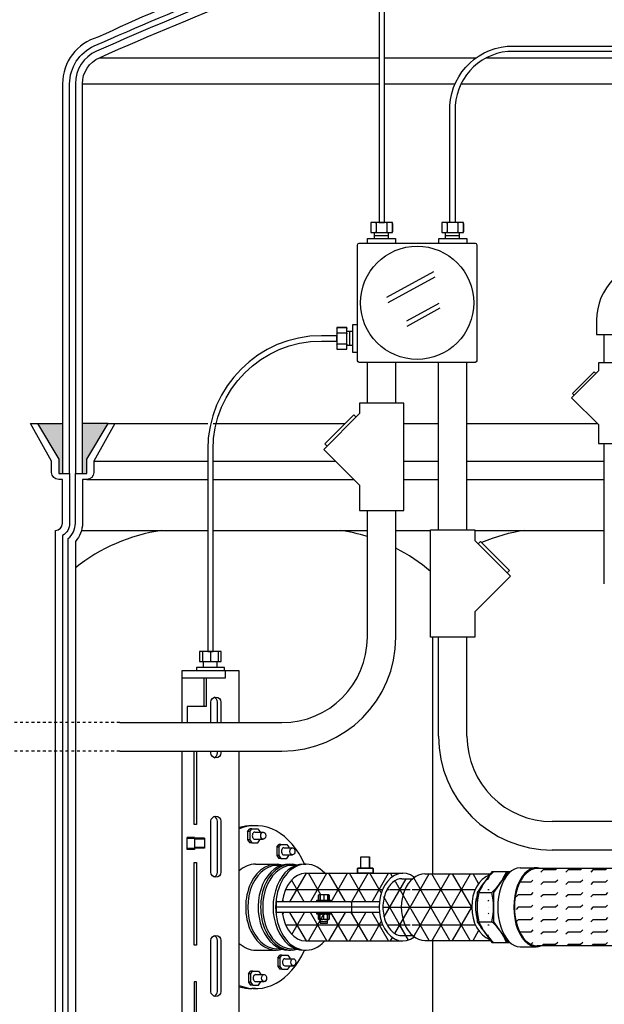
# Model space of a CAD drawing. Extents: x -285 to 5863, y 308 to 3178.
# Tile 196 of 256: x 236 to 256, y 1381 to 1416. Entities that reach past the tile are written whole.
import ezdxf

# ---------------------------------------------------------------- set-up
doc = ezdxf.new("R2010")
doc.units = 0
doc.header["$MEASUREMENT"] = 0
doc.linetypes.add('HIDDEN5', pattern=[0.05, 0.025, -0.025])
for name, color, linetype in [('BOOT-2frp', 1, 'CONTINUOUS'), ('CONDUIT', 2, 'CONTINUOUS'), ('FLEXHOSE-2', 3, 'CONTINUOUS'), ('FLEXHOSE-2-HATCH', 2, 'CONTINUOUS'), ('FRP-2', 2, 'CONTINUOUS'), ('FRP-2-HATCH', 1, 'CONTINUOUS'), ('FRP-CLAMSHELL-FITTING', 2, 'CONTINUOUS'), ('FRP-SUMP', 2, 'CONTINUOUS'), ('J-BOX', 2, 'CONTINUOUS'), ('PROBE', 2, 'CONTINUOUS')]:
    doc.layers.add(name, color=color, linetype=linetype)
pattern_1 = [(0, (251.44005, 1384.4114), (0, 0.625), []), (60, (251.44005, 1384.4114), (-0.541266, 0.3125), []), (120, (251.44005, 1384.4114), (-0.541266, -0.3125), [])]

msp = doc.modelspace()

# ---------------------------------------------------------------- hatches: boundary and pattern name
at = {"layer": 'FLEXHOSE-2-HATCH', "linetype": 'Continuous'}
h = msp.add_hatch(dxfattribs=at)
h.set_pattern_fill('FLEX', color=256, scale=1.75, angle=180, style=0)
h.set_pattern_definition([(180, (258.7651, 1384.4104), (1e-13, -0.4375), [0.4375, -0.4375]), (225, (258.3276, 1384.4104), (1e-13, -0.4375), [0.109375, -0.399968, 0.109375, -0.618718])])
edge = h.paths.add_edge_path()
edge.add_ellipse((259.55547, 1384.41041), major_axis=(0, 1.388), ratio=0.56943366, start_angle=371.528606, end_angle=528.471394, ccw=False)
edge.add_line((259.39751, 1385.77041), (253.73667, 1385.77041))
edge.add_ellipse((253.73667, 1384.41041), major_axis=(0, -1.36), ratio=0.58361635, start_angle=180, end_angle=360)
edge.add_line((253.73667, 1383.05041), (259.39751, 1383.05041))
at = {"layer": 'FRP-2-HATCH', "linetype": 'Continuous'}
h = msp.add_hatch(dxfattribs=at)
h.set_pattern_fill('NET3', color=256, scale=5, style=0)
h.set_pattern_definition(pattern_1)
edge = h.paths.add_edge_path()
edge.add_ellipse((252.26775, 1384.41392), major_axis=(0, 1.16667), ratio=0.70945207, start_angle=14.059213, end_angle=166.284952, ccw=False)
edge.add_line((252.06668, 1385.54564), (252.09118, 1385.58059))
edge.add_line((252.09118, 1385.58059), (249.79287, 1385.58059))
edge.add_ellipse((249.79287, 1384.41392), major_axis=(0, 1.16667), ratio=0.70945207, start_angle=0, end_angle=26.247007)
edge.add_ellipse((249.79287, 1384.41392), major_axis=(0, 1.16667), ratio=0.70945207, start_angle=26.247007, end_angle=31.002708)
edge.add_ellipse((249.79287, 1384.41392), major_axis=(0, 1.16667), ratio=0.70945207, start_angle=31.002708, end_angle=148.99727)
edge.add_ellipse((249.79287, 1384.41392), major_axis=(0, 1.16667), ratio=0.70945207, start_angle=148.99727, end_angle=153.752993)
edge.add_ellipse((249.79287, 1384.41392), major_axis=(0, 1.16667), ratio=0.70945207, start_angle=153.752993, end_angle=180)
edge.add_line((249.79287, 1383.24726), (252.09503, 1383.24726))
edge.add_line((252.09503, 1383.24726), (252.07151, 1383.28052))
edge = h.paths.add_edge_path()
edge.add_ellipse((249.79287, 1384.41392), major_axis=(0, 1.16667), ratio=0.70945207, start_angle=31.002708, end_angle=148.99727, ccw=False)
edge.add_line((249.36655, 1385.41392), (248.98205, 1385.41392))
edge.add_spline(control_points=[(248.98205, 1385.41392), (248.87428, 1385.41392), (248.76399, 1385.37276), (248.55798, 1385.19655), (248.46536, 1385.06045), (248.34306, 1384.72925), (248.31377, 1384.53543), (248.33147, 1384.15515), (248.37846, 1383.96956), (248.52824, 1383.6681), (248.63016, 1383.55366), (248.81735, 1383.4376), (248.89988, 1383.41401), (248.98161, 1383.41392)], knot_values=[0, 0, 0, 0, 0.54543794, 0.54543794, 1.09087589, 1.09087589, 1.63631383, 1.63631383, 2.18175177, 2.18175177, 2.72718971, 2.72718971, 3.14085187, 3.14085187, 3.14085187, 3.14085187], degree=3, periodic=0)
edge.add_line((248.98161, 1383.41392), (249.36654, 1383.41392))
edge = h.paths.add_edge_path()
edge.add_ellipse((249.02609, 1384.41392), major_axis=(0, 1.19), ratio=0.70710692, start_angle=360, end_angle=440.934525, ccw=False)
edge.add_line((249.01593, 1385.60392), (245.61486, 1385.60392))
edge.add_ellipse((245.61559, 1384.41392), major_axis=(0, -1.19), ratio=0.70710665, start_angle=180.049956, end_angle=260.934528)
edge.add_line((244.78464, 1384.60142), (245.99511, 1384.60142))
edge.add_line((245.99511, 1384.60142), (245.99511, 1384.66392))
edge.add_line((245.99511, 1384.66392), (246.05502, 1384.66392))
edge.add_line((246.05502, 1384.66392), (246.05502, 1384.8358))
edge.add_arc((246.08627, 1384.81236), 0.03906, 90, 143.130102, ccw=False)
edge.add_line((246.08627, 1384.85142), (246.39877, 1384.85142))
edge.add_arc((246.39877, 1384.81236), 0.03906, 36.869898, 90, ccw=False)
edge.add_line((246.43002, 1384.8358), (246.43002, 1384.66392))
edge.add_line((246.43002, 1384.66392), (246.49252, 1384.66392))
edge.add_line((246.49252, 1384.66392), (246.49252, 1384.60142))
edge.add_line((246.49252, 1384.60142), (247.18464, 1384.60142))
edge.add_arc((247.18464, 1384.57017), 0.03125, 0, 90, ccw=False)
edge.add_arc((247.24714, 1384.57017), 0.03125, 90, 180, ccw=False)
edge.add_line((247.24714, 1384.60142), (248.19514, 1384.60142))
h = msp.add_hatch(dxfattribs=at)
h.set_pattern_fill('NET3', color=256, scale=5, style=0)
h.set_pattern_definition(pattern_1)
edge = h.paths.add_edge_path()
edge.add_ellipse((249.02609, 1384.41392), major_axis=(0, 1.19), ratio=0.70710692, start_angle=459.065475, end_angle=568.440781, ccw=False)
edge.add_line((248.19514, 1384.22642), (247.24714, 1384.22642))
edge.add_arc((247.24714, 1384.25767), 0.03125, 180, 270, ccw=False)
edge.add_arc((247.18464, 1384.25767), 0.03125, -90, 0, ccw=False)
edge.add_line((247.18464, 1384.22642), (246.49252, 1384.22642))
edge.add_line((246.49252, 1384.22642), (246.49252, 1384.16392))
edge.add_line((246.49252, 1384.16392), (246.30502, 1384.16392))
edge.add_arc((246.30502, 1384.03111), 0.13281, 90, 118.072487)
edge.add_arc((246.18002, 1384.03111), 0.13281, 61.927513, 118.072487)
edge.add_arc((246.08627, 1384.12486), 0.03906, 36.869898, 90)
edge.add_line((246.08627, 1384.16392), (245.99511, 1384.16392))
edge.add_line((245.99511, 1384.16392), (245.99511, 1384.22642))
edge.add_line((245.99511, 1384.22642), (244.78464, 1384.22642))
edge.add_ellipse((245.61559, 1384.41392), major_axis=(0, -1.19), ratio=0.70710665, start_angle=279.065472, end_angle=360)
edge.add_line((245.61559, 1383.22392), (249.02784, 1383.22392))
h.paths.add_polyline_path([(246.36752, 1383.97642), (246.36752, 1383.85142), (246.11752, 1383.85142), (246.11752, 1383.97642)], flags=16)
at = {"layer": 'FRP-SUMP'}
for points in [[(237.06194, 1401.40385), (236.17849, 1401.40385), (236.92849, 1400.15385), (236.92849, 1399.65385), (237.06194, 1399.65385)], [(238.66194, 1401.40385), (237.76194, 1401.40385), (237.76194, 1399.65385), (237.91194, 1399.65385), (237.91194, 1400.15385)]]:
    msp.add_hatch(color=256, dxfattribs=at).paths.add_polyline_path(points)

# ---------------------------------------------------------------- linework, layer by layer
at = {"layer": 'BOOT-2frp', "color": 7, "linetype": 'Continuous'}
for p, q in [((243.56701, 1387.0695), (243.63823, 1387.17019)), ((243.71476, 1387.17019), (243.63823, 1387.17019)), ((243.64354, 1387.0695), (243.71476, 1387.17019)), ((243.71476, 1387.17019), (243.92045, 1387.17019)), ((243.92045, 1387.17019), (243.99163, 1387.0695)), ((243.56701, 1387.0695), (243.56701, 1386.7786)), ((243.64354, 1387.0695), (243.56701, 1387.0695)), ((243.56701, 1386.7786), (243.63823, 1386.67791)), ((243.64354, 1386.7786), (243.56701, 1386.7786)), ((243.64354, 1387.0695), (243.64354, 1386.7786)), ((243.64354, 1386.7786), (243.71476, 1386.67791)), ((243.81758, 1387.0478), (244.1166, 1387.0478)), ((243.81758, 1386.8003), (244.1166, 1386.8003)), ((243.92045, 1386.67791), (243.99163, 1386.7786)), ((243.99163, 1387.0695), (243.99163, 1387.0478)), ((243.99163, 1386.8003), (243.99163, 1386.7786)), ((243.71476, 1386.67791), (243.63823, 1386.67791)), ((243.71476, 1386.67791), (243.92045, 1386.67791)), ((244.5908, 1386.51974), (244.66202, 1386.62043)), ((244.5908, 1386.51974), (244.5908, 1386.22885)), ((244.66733, 1386.51974), (244.5908, 1386.51974)), ((244.73855, 1386.62043), (244.66202, 1386.62043)), ((244.66733, 1386.51974), (244.73855, 1386.62043)), ((244.66733, 1386.51974), (244.66733, 1386.22885)), ((244.73855, 1386.62043), (244.94424, 1386.62043)), ((244.84138, 1386.49804), (245.1404, 1386.49804)), ((244.94424, 1386.62043), (245.01542, 1386.51974)), ((245.01542, 1386.51974), (245.01542, 1386.49804)), ((244.5908, 1386.22885), (244.66202, 1386.12816)), ((244.66733, 1386.22885), (244.5908, 1386.22885)), ((244.73855, 1386.12816), (244.66202, 1386.12816)), ((244.66733, 1386.22885), (244.73855, 1386.12816)), ((244.73855, 1386.12816), (244.94424, 1386.12816)), ((244.84138, 1386.25054), (245.1404, 1386.25054)), ((244.94424, 1386.12816), (245.01542, 1386.22885)), ((245.01542, 1386.25054), (245.01542, 1386.22885)), ((244.62357, 1382.62307), (244.69479, 1382.72376)), ((244.62357, 1382.62307), (244.62357, 1382.33218)), ((244.7001, 1382.62307), (244.62357, 1382.62307)), ((244.77133, 1382.72376), (244.69479, 1382.72376)), ((244.7001, 1382.62307), (244.77133, 1382.72376)), ((244.7001, 1382.62307), (244.7001, 1382.33218)), ((244.77133, 1382.72376), (244.97702, 1382.72376)), ((244.97702, 1382.72376), (245.0482, 1382.62307)), ((245.0482, 1382.62307), (245.0482, 1382.60138)), ((244.62357, 1382.33218), (244.69479, 1382.23149)), ((244.7001, 1382.33218), (244.62357, 1382.33218)), ((244.7001, 1382.33218), (244.77133, 1382.23149)), ((244.87415, 1382.60138), (245.17317, 1382.60138)), ((244.87415, 1382.35388), (245.17317, 1382.35388)), ((244.97702, 1382.23149), (245.0482, 1382.33218)), ((245.0482, 1382.35388), (245.0482, 1382.33218)), ((243.59642, 1382.06576), (243.66764, 1382.16645)), ((243.59642, 1382.06576), (243.59642, 1381.77486)), ((243.67295, 1382.06576), (243.59642, 1382.06576)), ((243.74417, 1382.16645), (243.66764, 1382.16645)), ((243.67295, 1382.06576), (243.74417, 1382.16645)), ((243.67295, 1382.06576), (243.67295, 1381.77486)), ((243.74417, 1382.16645), (243.94986, 1382.16645)), ((243.847, 1382.04406), (244.14602, 1382.04406)), ((243.94986, 1382.16645), (244.02104, 1382.06576)), ((244.02104, 1382.06576), (244.02104, 1382.04406)), ((244.77133, 1382.23149), (244.69479, 1382.23149)), ((244.77133, 1382.23149), (244.97702, 1382.23149)), ((243.59642, 1381.77486), (243.66764, 1381.67417)), ((243.67295, 1381.77486), (243.59642, 1381.77486)), ((243.74417, 1381.67417), (243.66764, 1381.67417)), ((243.67295, 1381.77486), (243.74417, 1381.67417)), ((243.74417, 1381.67417), (243.94986, 1381.67417)), ((243.847, 1381.79656), (244.14602, 1381.79656)), ((243.94986, 1381.67417), (244.02104, 1381.77486)), ((244.02104, 1381.79656), (244.02104, 1381.77486))]:
    msp.add_line(p, q, dxfattribs=at)
at = {"layer": 'BOOT-2frp', "linetype": 'Continuous'}
for p, q in [((243.7142, 1387.27809), (243.847, 1387.27809)), ((243.84356, 1385.92424), (244.56554, 1385.92424)), ((243.84356, 1382.90361), (244.56554, 1382.90361)), ((245.52809, 1382.90259), (245.61559, 1382.90259)), ((243.84012, 1381.54976), (243.71075, 1381.54976))]:
    msp.add_line(p, q, dxfattribs=at)
for centre, major_axis, ratio, start_param, end_param in [((243.84356, 1384.41392), (0.00344, 2.86417), 0.70615026, -1.01483802, 0.28783639), ((243.71419, 1384.41392), (0.00344, 2.86417), 0.70615026, 0, 0.22175703), ((245.61559, 1384.41392), (0, 1.51134), 0.70651957, -0.66424412, 3.80583629), ((243.84356, 1384.41392), (0, 1.51031), 0.70710678, 0, 0.56395379), ((244.56554, 1384.41392), (0, 1.51031), 0.70710678, -0.20471317, 3.34789485), ((245.00306, 1384.41392), (0, 1.51031), 0.70710689, -0.0409799, 3.14159265), ((245.09056, 1384.41392), (0, 1.51031), 0.70710689, -0.20469982, 3.34629248), ((245.52809, 1384.41392), (0, -1.51134), 0.70651957, 3.14159265, 6.28318531), ((243.84356, 1384.41392), (0, 1.51031), 0.70710678, 2.57763886, 3.14159265), ((243.84356, 1384.41392), (0.00344, 2.86417), 0.70615026, 2.8571582, 4.15817817), ((243.71419, 1384.41392), (0.00344, 2.86417), 0.70615026, 2.92323756, 3.14328902)]:
    msp.add_ellipse(centre, major_axis=major_axis, ratio=ratio, start_param=start_param, end_param=end_param, dxfattribs=at)
at = {"layer": 'BOOT-2frp', "color": 7, "linetype": 'Continuous'}
for centre, major_axis, ratio, start_param, end_param in [((243.81758, 1386.92405), (0, -0.12375), 0.70638848, 3.14159265, 6.28318531), ((244.84138, 1386.37429), (0, -0.12375), 0.70638848, 3.14159265, 6.28318531), ((244.60929, 1384.41392), (0, 1.46824), 0.70710667, -0.11324487, 3.25483752), ((245.13432, 1384.41392), (0, 1.46824), 0.70710667, -0.11149971, 3.25309237), ((244.87415, 1382.47763), (0, -0.12375), 0.70638848, 3.14159265, 6.28318531), ((243.847, 1381.92031), (0, -0.12375), 0.70638848, 3.14159265, 6.28318531)]:
    msp.add_ellipse(centre, major_axis=major_axis, ratio=ratio, start_param=start_param, end_param=end_param, dxfattribs=at)
for centre in [(244.1166, 1386.92405), (245.1404, 1386.37429), (245.17317, 1382.47763), (244.14602, 1381.92031)]:
    msp.add_ellipse(centre, major_axis=(0, 0.12375), ratio=0.70638848, dxfattribs=at)
at = {"layer": 'CONDUIT'}
for p, q in [((256.10081, 1403.54029), (256.10081, 1404.54029)), ((247.77374, 1402.12948), (247.77374, 1403.55639)), ((248.77374, 1402.12948), (248.77374, 1403.55639)), ((250.27411, 1397.67503), (250.27411, 1403.55639)), ((251.27411, 1397.67503), (251.27411, 1403.55639)), ((256.10081, 1395.78002), (256.10081, 1400.70687)), ((247.77374, 1393.89871), (247.77374, 1398.35159)), ((248.77374, 1393.89871), (248.77374, 1398.35159)), ((250.27411, 1390.41909), (250.27411, 1393.89714)), ((251.27411, 1390.41909), (251.27411, 1393.89714)), ((239.07179, 1390.89871), (244.77374, 1390.89871)), ((239.07179, 1389.89871), (244.77374, 1389.89871)), ((262.05773, 1387.41909), (254.27411, 1387.41909)), ((261.62029, 1386.41909), (254.27411, 1386.41909))]:
    msp.add_line(p, q, dxfattribs=at)
at = {"layer": 'CONDUIT', "color": 7, "linetype": 'HIDDEN5'}
for p, q in [((239.07179, 1390.89871), (234.8163, 1390.89871)), ((239.07179, 1389.89871), (234.8163, 1389.89871))]:
    msp.add_line(p, q, dxfattribs=at)
at = {"layer": 'CONDUIT'}
msp.add_lwpolyline([(255.82825, 1404.54029), (257.12825, 1404.54029), (257.12825, 1405.04029, -0.19891163), (257.34792, 1405.57062), (257.70147, 1405.92417), (256.78223, 1406.84341), (256.42868, 1406.48985, 0.19891237), (255.82825, 1405.04158), (255.82825, 1404.54029)], format="xyb", dxfattribs=at)
for points in [[(255.8949, 1403.25923), (254.95206, 1402.31639), (255.8949, 1401.37356), (255.8949, 1400.70687), (257.0616, 1400.70687), (257.0616, 1403.54029), (255.8949, 1403.54029)], [(247.49594, 1401.75474), (246.23882, 1400.49762), (247.49594, 1399.24051), (247.49594, 1398.35159), (249.05154, 1398.35159), (249.05154, 1402.12948), (247.49594, 1402.12948)], [(251.55191, 1397.30029), (252.80903, 1396.04317), (251.55191, 1394.78605), (251.55191, 1393.89714), (249.99631, 1393.89714), (249.99631, 1397.67503), (251.55191, 1397.67503)]]:
    msp.add_lwpolyline(points, close=True, dxfattribs=at)
for points in [[(255.80651, 1403.17084), (255.74758, 1403.22977), (254.98152, 1402.46371), (255.04045, 1402.40478)], [(247.37808, 1401.63689), (247.29951, 1401.71546), (246.2781, 1400.69405), (246.35667, 1400.61548)], [(251.66976, 1397.18243), (251.74833, 1397.261), (252.76974, 1396.23959), (252.69117, 1396.16102)]]:
    msp.add_lwpolyline(points, dxfattribs=at)
for centre, radius, start, end in [((244.77374, 1393.89871), 4, 270, 0), ((244.77374, 1393.89871), 3, 270, 0), ((254.27411, 1390.41909), 4, 180, 270), ((254.27411, 1390.41909), 3, 180, 270)]:
    msp.add_arc(centre, radius, start, end, dxfattribs=at)
at = {"layer": 'FLEXHOSE-2', "linetype": 'Continuous'}
for p, q in [((253.14576, 1385.79842), (253.71123, 1385.79842)), ((259.39751, 1385.77041), (253.73667, 1385.77041)), ((253.14576, 1383.02241), (253.71123, 1383.02241)), ((259.39751, 1383.05041), (253.73667, 1383.05041))]:
    msp.add_line(p, q, dxfattribs=at)
at = {"layer": 'FLEXHOSE-2', "color": 7, "linetype": 'Continuous'}
for p, q in [((251.69618, 1384.92814), (252.14931, 1384.92814)), ((251.69618, 1383.89971), (252.14931, 1383.89971))]:
    msp.add_line(p, q, dxfattribs=at)
at = {"layer": 'FLEXHOSE-2', "linetype": 'Continuous'}
for points in [[(252.72174, 1385.65535), (252.14361, 1385.65535), (251.63368, 1384.92814), (251.63368, 1383.89971), (252.14789, 1383.1725), (252.72603, 1383.1725)], [(252.79627, 1385.65535), (252.72174, 1385.65535), (252.21181, 1384.92814), (252.21181, 1383.89971), (252.72603, 1383.1725), (252.78828, 1383.1725)]]:
    msp.add_lwpolyline(points, dxfattribs=at)
at = {"layer": 'FLEXHOSE-2', "color": 7, "linetype": 'Continuous'}
for centre, radius, start, end in [((253.49763, 1384.20733), 1.94031, 131.730289, 158.19215), ((250.85779, 1386.37617), 1.94031, 311.730289, 338.19215), ((253.78027, 1384.41392), 2.14659, 166.140032, 193.859968), ((250.06522, 1384.41392), 2.14659, 346.140032, 13.859968), ((253.50854, 1384.63584), 1.95616, 202.105494, 228.423286), ((250.87534, 1382.45346), 1.92734, 21.905113, 48.623666)]:
    msp.add_arc(centre, radius, start, end, dxfattribs=at)
at = {"layer": 'FLEXHOSE-2', "linetype": 'Continuous'}
for centre, major_axis, ratio, start_param, end_param in [((253.14576, 1384.41041), (0, -1.388), 0.56943366, 3.14159265, 6.28318531), ((253.71123, 1384.41041), (0, 1.388), 0.56943366, -0.20121212, 3.34280478), ((253.73667, 1384.41041), (0, -1.36), 0.58361635, 3.14159265, 6.28318531)]:
    msp.add_ellipse(centre, major_axis=major_axis, ratio=ratio, start_param=start_param, end_param=end_param, dxfattribs=at)
at = {"layer": 'FRP-2', "linetype": 'Continuous'}
for p, q in [((248.98205, 1385.41392), (249.36655, 1385.41392)), ((249.79287, 1385.58059), (252.09118, 1385.58059)), ((248.98161, 1383.41392), (249.36654, 1383.41392)), ((249.79287, 1383.24726), (252.09503, 1383.24726))]:
    msp.add_line(p, q, dxfattribs=at)
for centre, major_axis, start_param, end_param in [((249.79287, 1384.41392), (0, -1.16667), 3.14159265, 6.28318531), ((252.26775, 1384.41392), (0, 1.16667), 0.24537956, 2.90221992)]:
    msp.add_ellipse(centre, major_axis=major_axis, ratio=0.70945207, start_param=start_param, end_param=end_param, dxfattribs=at)
for points, knots in [([(248.98205, 1385.41392), (248.87428, 1385.41392), (248.76399, 1385.37276), (248.55798, 1385.19655), (248.46536, 1385.06045), (248.34306, 1384.72925), (248.31377, 1384.53543), (248.33147, 1384.15515), (248.37846, 1383.96956), (248.52824, 1383.6681), (248.63016, 1383.55366), (248.81749, 1383.43751), (248.90017, 1383.41392), (248.98205, 1383.41392)], [0, 0, 0, 0, 0.54543794, 0.54543794, 1.09087589, 1.09087589, 1.63631383, 1.63631383, 2.18175177, 2.18175177, 2.72718971, 2.72718971, 3.14159265, 3.14159265, 3.14159265, 3.14159265]), ([(251.63368, 1384.84078), (251.6236, 1384.8084), (251.61466, 1384.7752), (251.55836, 1384.52787), (251.55916, 1384.2898), (251.61633, 1384.04645), (251.62453, 1384.01638), (251.63368, 1383.987)], [1.16037161, 1.16037161, 1.16037161, 1.16037161, 1.26035978, 1.26035978, 1.89053967, 1.89053967, 1.981276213, 1.981276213, 1.981276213, 1.981276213])]:
    msp.add_open_spline(points, degree=3, knots=knots, dxfattribs=at)
for points in [[(251.86055, 1385.25168), (251.80974, 1385.19675), (251.76326, 1385.13051), (251.7232, 1385.05581)], [(251.7209, 1383.77636), (251.76349, 1383.69614), (251.81347, 1383.62553), (251.86825, 1383.56797)]]:
    msp.add_open_spline(points, degree=3, dxfattribs=at)
at = {"layer": 'FRP-2-HATCH', "linetype": 'Continuous'}
for p, q in [((245.00306, 1385.92424), (245.09056, 1385.92424)), ((245.52809, 1385.92526), (245.61559, 1385.92526)), ((245.61559, 1385.60392), (248.31341, 1385.60392)), ((245.00306, 1382.90361), (245.09056, 1382.90361))]:
    msp.add_line(p, q, dxfattribs=at)
at = {"layer": 'FRP-CLAMSHELL-FITTING', "color": 7}
for p, q in [((247.55017, 1385.7848), (247.55042, 1386.17962)), ((247.55017, 1385.7848), (247.55042, 1386.17962)), ((247.55042, 1386.17969), (247.8501, 1386.17969)), ((246.39877, 1384.85142), (246.08627, 1384.85142)), ((246.39877, 1384.85142), (246.08627, 1384.85142)), ((246.11752, 1384.8358), (246.11752, 1384.66392)), ((246.11752, 1384.8358), (246.11752, 1384.66392)), ((246.24252, 1384.8358), (246.24252, 1384.66392)), ((246.24252, 1384.8358), (246.24252, 1384.66392)), ((246.36752, 1384.8358), (246.36752, 1384.66392)), ((246.36752, 1384.8358), (246.36752, 1384.66392)), ((246.05502, 1383.99205), (246.05502, 1384.1483)), ((246.39877, 1384.16392), (246.08627, 1384.16392)), ((246.39877, 1384.16392), (246.08627, 1384.16392)), ((246.11752, 1383.99205), (246.11752, 1384.1483)), ((246.11752, 1383.99205), (246.11752, 1384.1483)), ((246.24252, 1383.99205), (246.24252, 1384.1483)), ((246.24252, 1383.99205), (246.24252, 1384.1483)), ((246.36752, 1383.99205), (246.36752, 1384.1483)), ((246.36752, 1383.99205), (246.36752, 1384.1483)), ((246.39877, 1383.97642), (246.08627, 1383.97642))]:
    msp.add_line(p, q, dxfattribs=at)
at = {"layer": 'FRP-CLAMSHELL-FITTING', "linetype": 'Continuous'}
for p, q in [((245.61486, 1385.60392), (249.02609, 1385.60392)), ((244.56424, 1384.57017), (244.56424, 1384.25767)), ((248.18463, 1384.41392), (244.56424, 1384.41392)), ((247.18464, 1384.60142), (244.59549, 1384.60142)), ((247.21589, 1384.57017), (247.21589, 1384.25767)), ((248.19514, 1384.60142), (247.24714, 1384.60142)), ((247.18464, 1384.22642), (244.59549, 1384.22642)), ((248.19514, 1384.22642), (247.24714, 1384.22642)), ((245.61559, 1383.22392), (249.02609, 1383.22392))]:
    msp.add_line(p, q, dxfattribs=at)
at = {"layer": 'FRP-CLAMSHELL-FITTING', "color": 7}
for points in [[(247.8501, 1386.1789), (247.8501, 1385.7848)], [(247.42705, 1385.77715), (247.43463, 1385.78484), (247.42705, 1385.77715), (247.42705, 1385.60392), (247.97332, 1385.60392), (247.97332, 1385.77722), (247.96563, 1385.7848), (247.43459, 1385.7848), (247.96563, 1385.7848), (247.97332, 1385.77722), (247.97332, 1385.60392), (247.42705, 1385.60392)], [(245.99511, 1384.60142), (245.99511, 1384.66392), (246.49252, 1384.66392), (246.49252, 1384.60142)], [(245.99511, 1384.16392), (245.99511, 1384.22642), (246.49252, 1384.22642), (246.49252, 1384.16392)]]:
    msp.add_lwpolyline(points, close=True, dxfattribs=at)
for points in [[(246.43002, 1384.8358), (246.43002, 1384.66392), (246.43002, 1384.8358, 0.5), (246.36752, 1384.8358, 0.25), (246.24252, 1384.8358, 0.25), (246.11752, 1384.8358, 0.5), (246.05502, 1384.8358), (246.05502, 1384.66392), (246.05502, 1384.8358)], [(246.43002, 1384.1483), (246.43002, 1383.99205), (246.43002, 1384.1483, 0.5), (246.36752, 1384.1483, 0.25), (246.24252, 1384.1483, 0.25), (246.11752, 1384.1483, 0.5), (246.05502, 1384.1483), (246.05502, 1383.99205, 0.5), (246.11752, 1383.99205, 0.25), (246.24252, 1383.99205, 0.25), (246.36752, 1383.99205, 0.5), (246.43002, 1383.99205)]]:
    msp.add_lwpolyline(points, format="xyb", dxfattribs=at)
msp.add_lwpolyline([(246.11752, 1383.97642), (246.11752, 1383.85142), (246.36752, 1383.85142), (246.36752, 1383.97642)], dxfattribs=at)
at = {"layer": 'FRP-CLAMSHELL-FITTING', "color": 7, "linetype": 'Continuous'}
msp.add_lwpolyline([(246.11752, 1383.91041), (246.36752, 1383.91478)], dxfattribs=at)
msp.add_lwpolyline([(246.11752, 1383.91041), (246.36752, 1383.91478)], dxfattribs=at)
at = {"layer": 'FRP-CLAMSHELL-FITTING', "color": 7}
for centre, radius, start, end in [((246.08627, 1384.81236), 0.03906, 36.869898, 143.130102), ((246.18002, 1384.71861), 0.13281, 61.927513, 118.072487), ((246.30502, 1384.71861), 0.13281, 61.927513, 118.072487), ((246.39877, 1384.81236), 0.03906, 36.869898, 143.130102), ((246.08627, 1384.12486), 0.03906, 36.869898, 143.130102), ((246.18002, 1384.03111), 0.13281, 61.927513, 118.072487), ((246.30502, 1384.03111), 0.13281, 61.927513, 118.072487), ((246.39877, 1384.12486), 0.03906, 36.869898, 143.130102)]:
    msp.add_arc(centre, radius, start, end, dxfattribs=at)
at = {"layer": 'FRP-CLAMSHELL-FITTING', "linetype": 'Continuous'}
for centre, start, end in [((244.59549, 1384.57017), 90, 180), ((247.18464, 1384.57017), 0, 90), ((247.24714, 1384.57017), 90, 180), ((244.59549, 1384.25767), 180, 270), ((247.18464, 1384.25767), 270, 0), ((247.24714, 1384.25767), 180, 270)]:
    msp.add_arc(centre, 0.03125, start, end, dxfattribs=at)
for centre, ratio, start_param, end_param in [((245.61559, 1384.41392), 0.70710665, -0.00087189, 1.41257399), ((249.02609, 1384.41392), 0.70710692, -0.49638527, 3.63797792), ((245.61559, 1384.41392), 0.70710665, 1.72901866, 3.14159265)]:
    msp.add_ellipse(centre, major_axis=(0, 1.19), ratio=ratio, start_param=start_param, end_param=end_param, dxfattribs=at)
at = {"layer": 'FRP-SUMP', "color": 7, "linetype": 'Continuous'}
for p, q in [((238.35694, 1414.26361), (248.18503, 1414.26361)), ((248.37253, 1414.26361), (251.60419, 1414.26361)), ((251.96433, 1414.26361), (265.41717, 1414.26361)), ((237.76194, 1413.3493), (248.18503, 1413.3493)), ((248.37253, 1413.3493), (250.85962, 1413.3493)), ((251.06613, 1413.3493), (266.26643, 1413.3493)), ((238.89847, 1401.40385), (242.16315, 1401.40385)), ((242.35065, 1401.40385), (246.9879, 1401.40385)), ((249.05154, 1401.40385), (250.27411, 1401.40385)), ((251.27411, 1401.40385), (255.86461, 1401.40385)), ((238.16194, 1400.08861), (242.16315, 1400.08861)), ((242.35065, 1400.08861), (246.64783, 1400.08861)), ((249.05154, 1400.08861), (250.27411, 1400.08861)), ((251.27411, 1400.08861), (256.10081, 1400.08861)), ((237.91194, 1399.44026), (242.16315, 1399.44026)), ((242.35065, 1399.44026), (247.29618, 1399.44026)), ((249.05154, 1399.44026), (250.27411, 1399.44026)), ((251.27411, 1399.44026), (256.10081, 1399.44026))]:
    msp.add_line(p, q, dxfattribs=at)
at = {"layer": 'FRP-SUMP'}
for p, q in [((236.17849, 1401.40385), (237.06194, 1401.40385)), ((238.66194, 1401.40385), (237.76194, 1401.40385))]:
    msp.add_line(p, q, dxfattribs=at)
at = {"layer": 'FRP-SUMP', "color": 7}
for p, q in [((237.72846, 1397.65385), (242.16315, 1397.65385)), ((242.35065, 1397.65385), (247.77374, 1397.65385)), ((248.77374, 1397.65385), (249.99631, 1397.65385)), ((251.55191, 1397.65385), (256.10081, 1397.65385)), ((250.06346, 1393.89714), (250.06346, 1385.58059)), ((250.06346, 1383.24726), (250.06346, 1380.15616))]:
    msp.add_line(p, q, dxfattribs=at)
at = {"layer": 'FRP-SUMP'}
for points in [[(242.51559, 1416.82946, 0.00822165), (238.30583, 1414.98697, 0.33671624), (237.06194, 1413.3493), (237.06194, 1399.65385), (237.31194, 1399.65385), (237.31194, 1413.3493, -0.29672907), (238.17469, 1414.67505, -0.0090466), (242.76906, 1416.61152)], [(243.51906, 1416.69427, 0.01036772), (238.25569, 1414.49219, 0.29672907), (237.51194, 1413.3493), (237.51194, 1399.65385), (237.76194, 1399.65385), (237.76194, 1413.3493, -0.29672907), (238.35694, 1414.26361, -0.01067744), (243.76906, 1416.52399)], [(236.81194, 1378.65616), (236.81194, 1397.65385), (236.81194, 1397.65385, 0.41421356), (237.06194, 1397.90385), (237.06194, 1399.44026), (236.92849, 1399.44026, -0.41421356), (236.67849, 1399.69026), (236.67849, 1400.08861), (235.94196, 1401.40385), (236.17849, 1401.40385), (236.92849, 1400.15385), (236.92849, 1399.65385), (237.06194, 1399.65385), (237.31194, 1399.65385), (237.31194, 1399.65385), (237.31194, 1399.65385), (237.31194, 1399.65385), (237.31194, 1399.65385), (237.31194, 1397.90385, -0.26794919), (237.06194, 1397.47083), (237.06194, 1378.83918, -0.26794919)]]:
    msp.add_lwpolyline(points, format="xyb", dxfattribs=at)
msp.add_lwpolyline([(237.51194, 1375.65616), (237.51194, 1378.40616, 0.22167085), (237.26194, 1378.94236), (237.26194, 1397.36765, 0.22167085), (237.51194, 1397.90385), (237.51194, 1399.65385), (237.76194, 1399.65385), (237.91194, 1399.65385), (237.91194, 1400.15385), (238.66194, 1401.40385), (238.89847, 1401.40385), (238.16194, 1400.08861), (238.16194, 1399.69026, -0.41421356), (237.91194, 1399.44026), (237.76194, 1399.44026), (237.76194, 1397.90385, -0.18776323), (237.51194, 1397.26158), (237.51194, 1379.04843, -0.18776323), (237.76194, 1378.40616), (237.76194, 1375.65616), (237.51194, 1375.65616)], format="xyb", close=True, dxfattribs=at)
at = {"layer": 'FRP-SUMP', "color": 7}
for points in [[(247.77374, 1397.43424, 0.03875218), (246.81346, 1397.65385)], [(253.31346, 1397.65385, 0.06265937), (251.78316, 1397.22618, 0.06265937)], [(249.99631, 1396.21162, 0.05790471), (248.77374, 1397.02642, 0.05790471)]]:
    msp.add_lwpolyline(points, format="xyb", dxfattribs=at)
msp.add_arc((241.47923, 1391.35835), 6.36447, 98.442948, 128.561095, dxfattribs=at)
at = {"layer": 'J-BOX', "color": 7}
for p, q in [((248.45975, 1405.84366), (250.11214, 1406.74901)), ((248.50532, 1405.66229), (250.15771, 1406.56765)), ((249.16067, 1405.015), (250.30003, 1405.63926)), ((249.17196, 1404.83364), (250.32987, 1405.46805))]:
    msp.add_line(p, q, dxfattribs=at)
at = {"layer": 'J-BOX'}
msp.add_lwpolyline([(247.42955, 1403.61194), (247.42955, 1407.68958, -0.41421356), (247.48511, 1407.74513), (251.56274, 1407.74513, -0.41421356), (251.6183, 1407.68958), (251.6183, 1403.61194, -0.41421356), (251.56274, 1403.55639), (247.48511, 1403.55639, -0.41421356)], format="xyb", close=True, dxfattribs=at)
msp.add_circle((249.52392, 1405.65076), 1.98948, dxfattribs=at)
at = {"layer": 'PROBE'}
for p, q in [((248.02427, 1407.90678), (248.02427, 1408.118)), ((248.51311, 1407.90678), (248.51311, 1408.118)), ((250.51959, 1407.90678), (250.51959, 1408.118)), ((251.00844, 1407.90678), (251.00844, 1408.118)), ((247.2679, 1404.63995), (247.05668, 1404.63995)), ((247.2679, 1404.15111), (247.05668, 1404.15111)), ((242.01247, 1392.83986), (242.01247, 1393.05108)), ((242.50132, 1392.83986), (242.50132, 1393.05108)), ((242.02683, 1392.46106), (242.02683, 1391.46232))]:
    msp.add_line(p, q, dxfattribs=at)
at = {"layer": 'PROBE', "color": 7}
for p, q in [((248.02427, 1408.01239), (248.51311, 1408.01239)), ((250.51959, 1408.01239), (251.00844, 1408.01239)), ((247.16229, 1404.15111), (247.16229, 1404.63995)), ((241.97973, 1393.40126), (241.97973, 1393.05108)), ((242.25826, 1393.40126), (242.25826, 1393.05108)), ((242.53679, 1393.40126), (242.53679, 1393.05108)), ((242.50898, 1390.89871), (242.50898, 1391.62242)), ((242.50898, 1389.83108), (242.50898, 1389.89871)), ((242.50898, 1385.6415), (242.50898, 1387.43285)), ((241.44618, 1386.44001), (241.44618, 1386.86171)), ((241.69409, 1386.86171), (241.44618, 1386.86171)), ((241.69409, 1386.82702), (241.44618, 1386.82702)), ((241.69409, 1386.86171), (241.69409, 1386.44001)), ((242.04671, 1386.83482), (241.69409, 1386.83482)), ((242.04671, 1386.80565), (241.69409, 1386.80565)), ((242.04671, 1386.83482), (242.04671, 1386.48024)), ((241.69409, 1386.4747), (241.44618, 1386.4747)), ((241.69409, 1386.44001), (241.44618, 1386.44001)), ((242.04671, 1386.50941), (241.69409, 1386.50941)), ((242.04671, 1386.48024), (241.69409, 1386.48024)), ((242.50898, 1381.45192), (242.50898, 1383.24327))]:
    msp.add_line(p, q, dxfattribs=at)
at = {"layer": 'PROBE'}
for points in [[(258.86281, 1427.55732), (258.86281, 1427.55732), (258.86281, 1427.74815, 0.41421356), (257.17531, 1429.43565), (254.90049, 1429.43565, 0.1316525), (253.40049, 1429.03373), (249.68503, 1426.88861, 0.26794919), (248.18503, 1424.29053), (248.18503, 1408.46819), (248.37253, 1408.46819), (248.37253, 1424.18228, -0.26794919), (249.87253, 1426.78035), (253.45073, 1428.84623, -0.1316525), (254.95073, 1429.24815), (257.17531, 1429.24815, -0.41421356), (258.67531, 1427.74815), (258.67531, 1427.55732)], [(250.67531, 1408.46819), (250.67531, 1412.5806, -0.40047434), (252.91042, 1414.67435), (264.52204, 1414.67435, -0.41421356), (266.61579, 1412.5806), (266.61579, 1411.23871), (266.42829, 1411.23871), (266.42829, 1412.5806, 0.41421356), (264.52204, 1414.48685), (252.91042, 1414.48685, 0.39914995), (250.86281, 1412.5806), (250.86281, 1408.46819)], [(242.16315, 1393.40126), (242.35065, 1393.40126), (242.35065, 1400.49432, -0.41421356), (246.16315, 1404.30682), (246.70649, 1404.30682), (246.70649, 1404.49432), (246.16315, 1404.49432, 0.41421356), (242.16315, 1400.49432)]]:
    msp.add_lwpolyline(points, format="xyb", close=True, dxfattribs=at)
at = {"layer": 'PROBE', "color": 7}
for points in [[(247.92477, 1408.46819, 0.41421356), (247.89352, 1408.43694), (247.89352, 1408.14925, 0.41421356), (247.92477, 1408.118)], [(248.05238, 1408.46819, -0.41421356), (248.08363, 1408.43694), (248.08363, 1408.14925, -0.41421356), (248.05238, 1408.118)], [(248.11488, 1408.46819, 0.41421356), (248.08363, 1408.43694), (248.08363, 1408.14925, 0.41421356), (248.11488, 1408.118)], [(248.43259, 1408.46819, -0.41421356), (248.46384, 1408.43694), (248.46384, 1408.14925, -0.41421356), (248.43259, 1408.118)], [(248.49509, 1408.46819, 0.41421356), (248.46384, 1408.43694), (248.46384, 1408.14925, 0.41421356), (248.49509, 1408.118)], [(248.6227, 1408.46819, -0.41421356), (248.65395, 1408.43694), (248.65395, 1408.14925, -0.41421356), (248.6227, 1408.118)], [(250.4201, 1408.46819, 0.41421356), (250.38885, 1408.43694), (250.38885, 1408.14925, 0.41421356), (250.4201, 1408.118)], [(250.54771, 1408.46819, -0.41421356), (250.57896, 1408.43694), (250.57896, 1408.14925, -0.41421356), (250.54771, 1408.118)], [(250.61021, 1408.46819, 0.41421356), (250.57896, 1408.43694), (250.57896, 1408.14925, 0.41421356), (250.61021, 1408.118)], [(250.92792, 1408.46819, -0.41421356), (250.95917, 1408.43694), (250.95917, 1408.14925, -0.41421356), (250.92792, 1408.118)], [(250.99042, 1408.46819, 0.41421356), (250.95917, 1408.43694), (250.95917, 1408.14925, 0.41421356), (250.99042, 1408.118)], [(251.11803, 1408.46819, -0.41421356), (251.14928, 1408.43694), (251.14928, 1408.14925, -0.41421356), (251.11803, 1408.118)], [(246.70649, 1404.74954, -0.41421356), (246.73774, 1404.78079), (247.02543, 1404.78079, -0.41421356), (247.05668, 1404.74954)], [(246.70649, 1404.62193, 0.41421356), (246.73774, 1404.59068), (247.02543, 1404.59068, 0.41421356), (247.05668, 1404.62193)], [(246.70649, 1404.55943, -0.41421356), (246.73774, 1404.59068), (247.02543, 1404.59068, -0.41421356), (247.05668, 1404.55943)], [(246.70649, 1404.24172, 0.41421356), (246.73774, 1404.21047), (247.02543, 1404.21047, 0.41421356), (247.05668, 1404.24172)], [(246.70649, 1404.17922, -0.41421356), (246.73774, 1404.21047), (247.02543, 1404.21047, -0.41421356), (247.05668, 1404.17922)], [(246.70649, 1404.05161, 0.41421356), (246.73774, 1404.02036), (247.02543, 1404.02036, 0.41421356), (247.05668, 1404.05161)], [(242.27649, 1390.89871), (242.27649, 1391.62242, -1), (242.62669, 1391.62242), (242.62669, 1390.89871)], [(242.62669, 1389.89871), (242.62669, 1389.83108, -1), (242.27649, 1389.83108), (242.27649, 1389.89871)], [(242.62669, 1389.89871), (242.62669, 1389.83108, -1), (242.27649, 1389.83108), (242.27649, 1389.89871)], [(242.39274, 1389.66617, 0.31702163), (242.50898, 1389.83108), (242.50898, 1389.89871)], [(242.62669, 1386.23739), (242.62669, 1385.6415, -1), (242.27649, 1385.6415), (242.27649, 1386.24289)], [(242.39274, 1385.47659, 0.31702163), (242.50898, 1385.6415), (242.50898, 1386.2319)]]:
    msp.add_lwpolyline(points, format="xyb", dxfattribs=at)
at = {"layer": 'PROBE'}
for points in [[(248.65395, 1408.46819), (247.89352, 1408.46819), (247.89352, 1408.118), (248.65395, 1408.118)], [(251.14928, 1408.46819), (250.38885, 1408.46819), (250.38885, 1408.118), (251.14928, 1408.118)], [(246.70649, 1404.78079), (246.70649, 1404.02036), (247.05668, 1404.02036), (247.05668, 1404.78079)], [(242.63847, 1393.40126), (241.87804, 1393.40126), (241.87804, 1393.05108), (242.63847, 1393.05108)]]:
    msp.add_lwpolyline(points, close=True, dxfattribs=at)
for points in [[(247.78194, 1407.74928), (247.78194, 1407.90678), (248.76553, 1407.90678), (248.76553, 1407.74513)], [(250.28231, 1407.74928), (250.28231, 1407.90678), (251.2659, 1407.90678), (251.2659, 1407.74513)], [(247.4254, 1403.90878), (247.2679, 1403.90878), (247.2679, 1404.89237), (247.42955, 1404.89237)], [(243.2727, 1390.89871), (243.2727, 1392.71235), (243.2727, 1392.71235), (241.25118, 1392.71235), (241.25118, 1392.71235), (241.25118, 1390.89871)], [(242.78004, 1392.69915), (242.78004, 1392.46106), (241.25118, 1392.46106)], [(242.75374, 1392.71231), (242.75374, 1392.83986), (241.77015, 1392.83986), (241.77015, 1392.71231)], [(242.10605, 1392.46106), (242.10605, 1391.46232), (241.44588, 1391.46232), (241.44588, 1390.89871)], [(241.25118, 1389.89871), (241.25118, 1380.72152)], [(243.2727, 1380.72152), (243.2727, 1389.89871)]]:
    msp.add_lwpolyline(points, dxfattribs=at)
at = {"layer": 'PROBE', "color": 7}
for points in [[(241.76708, 1389.89871), (241.76708, 1387.31745), (241.68821, 1387.31745), (241.68821, 1389.89871)], [(241.76708, 1380.72152), (241.76708, 1381.7947), (241.68821, 1381.7947), (241.68821, 1380.72152)]]:
    msp.add_lwpolyline(points, dxfattribs=at)
for points in [[(242.27649, 1385.6415), (242.27649, 1387.43285, -1), (242.62669, 1387.43285), (242.62669, 1385.6415, -1)], [(242.27649, 1381.45192), (242.27649, 1383.24327, -1), (242.62669, 1383.24327), (242.62669, 1381.45192, -1)]]:
    msp.add_lwpolyline(points, format="xyb", close=True, dxfattribs=at)
msp.add_lwpolyline([(241.68821, 1385.98427), (241.76708, 1385.98427), (241.76708, 1383.07735), (241.68821, 1383.07735), (241.68821, 1385.98427)], close=True, dxfattribs=at)
at = {"layer": 'PROBE', "linetype": 'Continuous'}
for centre, start, end in [((248.6227, 1408.14925), 270, 360), ((251.11803, 1408.14925), 270, 360), ((247.02543, 1404.74954), 360, 90)]:
    msp.add_arc(centre, 0.03125, start, end, dxfattribs=at)
at = {"layer": 'PROBE', "color": 7}
for centre, start, end in [((242.33388, 1391.62242), 0, 70.358966), ((242.33388, 1387.43285), 0, 70.358966), ((242.33388, 1383.24327), 0, 70.358966), ((242.33388, 1381.45192), 289.641034, 0)]:
    msp.add_arc(centre, 0.1751, start, end, dxfattribs=at)

doc.saveas('drawing.dxf')
